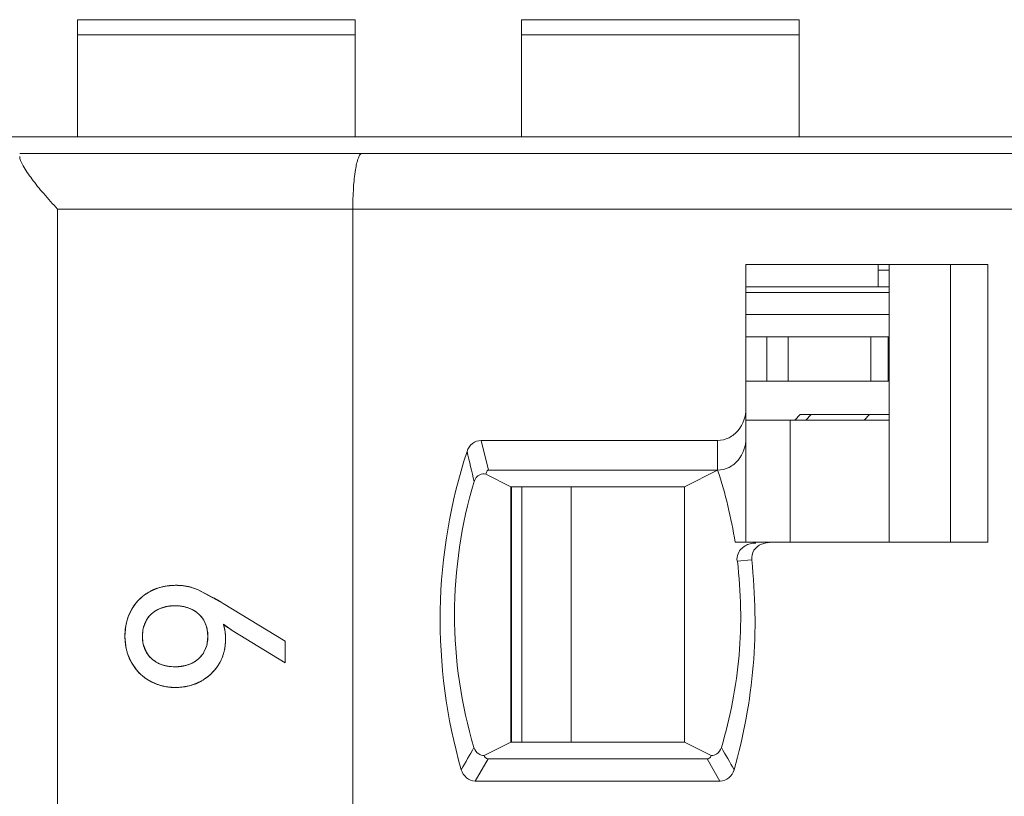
# Model space of a CAD drawing. Header units: inches. Extents: x 830 to 2908, y -1046 to 167.
# Tile 24 of 58: x 2632.11 to 2640.98, y -801.35 to -794.36. Entities that reach past the tile are written whole.
import ezdxf

# ---------------------------------------------------------------- set-up
doc = ezdxf.new("R2010")
doc.units = ezdxf.units.IN
doc.header["$LTSCALE"] = 23.1
doc.header["$MEASUREMENT"] = 0
doc.layers.get('0').update_dxf_attribs({"lineweight": 18})
for name, color, linetype, lineweight in [('1_13_1_1', 7, 'Continuous', 18), ('1_2', 7, 'Continuous', 18), ('1_27', 7, 'Continuous', 18), ('1_29', 7, 'Continuous', 18), ('1_43_1', 7, 'Continuous', 18), ('1_6', 7, 'Continuous', 18)]:
    doc.layers.add(name, color=color, linetype=linetype, lineweight=lineweight)

msp = doc.modelspace()

# ---------------------------------------------------------------- linework, layer by layer
at = {"color": 7, "linetype": 'Continuous', "lineweight": 0}
msp.add_line((2605.8303, -795.4132), (2704.8303, -795.4132), dxfattribs=at)
at = {"color": 0, "linetype": 'Continuous', "lineweight": 0}
for p, q in [((2633.4301, -799.4574), (2633.518, -799.4507)), ((2633.5686, -799.4529), (2633.6501, -799.4676)), ((2633.2794, -799.5089), (2633.3504, -799.4772)), ((2633.6501, -799.4676), (2633.7111, -799.4885)), ((2633.943, -799.6137), (2633.7111, -799.4885)), ((2633.7111, -799.4885), (2633.8568, -799.563)), ((2634.5018, -799.9532), (2633.943, -799.6137)), ((2633.0857, -799.7409), (2633.1164, -799.6719)), ((2633.4257, -799.6433), (2633.3667, -799.6627)), ((2633.6508, -799.6627), (2633.5932, -799.6438)), ((2633.2515, -799.7648), (2633.2246, -799.8306)), ((2633.7952, -799.8301), (2633.7704, -799.7694)), ((2633.9449, -799.8019), (2634.0244, -799.8562)), ((2633.2203, -799.8506), (2633.2153, -799.9105)), ((2633.8052, -799.9105), (2633.8002, -799.8523)), ((2634.0244, -799.8562), (2634.5018, -800.1492)), ((2633.065, -799.9958), (2633.0582, -799.9105)), ((2633.2153, -799.9105), (2633.2204, -799.9695)), ((2633.2244, -799.9879), (2633.251, -800.0529)), ((2633.8002, -799.9685), (2633.8052, -799.9105)), ((2634.5018, -799.9532), (2634.5018, -800.1492)), ((2633.1174, -800.1463), (2633.085, -800.0745)), ((2633.7695, -800.0526), (2633.7948, -799.9923)), ((2633.1616, -800.2112), (2633.1174, -800.1463)), ((2633.3679, -800.1563), (2633.4249, -800.1753)), ((2633.5913, -800.1757), (2633.6507, -800.1567)), ((2633.2497, -800.2915), (2633.2165, -800.2665)), ((2633.2813, -800.3112), (2633.2497, -800.2915)), ((2633.3525, -800.3436), (2633.2813, -800.3112)), ((2633.4301, -800.3635), (2633.3525, -800.3436)), ((2633.5141, -800.3704), (2633.4301, -800.3635))]:
    msp.add_line(p, q, dxfattribs=at)
for centre, radius, start, end in [((2633.5092, -799.9527), 0.5016, 99.07716, 101.50028), ((2633.5188, -800.007), 0.5564, 84.85949, 90.07914), ((2633.4891, -799.8811), 0.4273, 123.84034, 128.94767), ((2633.4839, -799.8735), 0.4181, 119.2913, 123.84132), ((2633.4996, -799.9118), 0.4595, 105.75525, 108.94556), ((2633.4837, -799.8779), 0.4212, 140.94197, 146.17559), ((2633.4885, -799.8817), 0.4274, 139.14965, 140.95135), ((2633.4918, -799.8846), 0.4318, 130.88045, 139.14227), ((2633.4915, -799.8842), 0.4312, 128.94148, 130.88324), ((2632.2604, -802.375), 3.2336, 60.07169, 60.41508), ((2632.2224, -802.4404), 3.3092, 58.67246, 60.06749), ((2633.4741, -799.8715), 0.4096, 146.176, 150.83954), ((2633.481, -799.9141), 0.2761, 114.45405, 117.27958), ((2633.4966, -799.9693), 0.3336, 100.79308, 102.2711), ((2633.5196, -799.9737), 0.338, 77.43156, 79.24022), ((2633.5348, -799.9219), 0.2839, 62.88423, 65.89125), ((2633.575, -799.9055), 0.5165, 168.77085, 170.43075), ((2633.545, -799.899), 0.4858, 161.00062, 168.83493), ((2633.5527, -799.8943), 0.2509, 29.85282, 31.85982), ((2633.5838, -799.9175), 0.3792, 11.19329, 17.76283), ((2634.7203, -798.7476), 1.3087, 233.6653, 235.02544), ((2633.6071, -799.9101), 0.5489, 171.31264, 180.04153), ((2633.5826, -799.9068), 0.5242, 170.42866, 171.2565), ((2633.5056, -799.9011), 0.2897, 165.90696, 169.95735), ((2633.5219, -799.9025), 0.2828, 10.22926, 14.84055), ((2633.5299, -799.9282), 0.4341, 5.24734, 11.19237), ((2633.4836, -799.9329), 0.4806, 2.91919, 5.30361), ((2634.7925, -798.6443), 1.4347, 235.02587, 236.29958), ((2634.8793, -798.5143), 1.5911, 236.30039, 237.50068), ((2633.4962, -799.9195), 0.2803, 190.26254, 194.12363), ((2633.5252, -799.9189), 0.2794, 344.7592, 349.77508), ((2633.483, -799.9372), 0.4813, 352.99341, 356.58587), ((2633.4462, -799.935), 0.5181, 356.58476, 359.92929), ((2633.448, -799.9347), 0.5163, 359.88896, 2.91058), ((2633.5462, -799.9169), 0.4877, 189.31671, 191.01173), ((2633.5556, -799.927), 0.2481, 327.51085, 329.58194), ((2633.5553, -799.9493), 0.4078, 339.29792, 342.96394), ((2633.5269, -799.9432), 0.4369, 349.11928, 350.29165), ((2633.5115, -799.9406), 0.4525, 350.30086, 352.98248), ((2633.4838, -799.9014), 0.28, 242.61664, 245.54162), ((2633.5354, -799.895), 0.286, 293.7805, 296.39189), ((2633.5525, -799.9476), 0.4112, 324.57408, 328.77362), ((2633.5549, -799.9492), 0.4083, 328.79216, 339.30229), ((2633.4827, -799.9472), 0.4157, 219.43223, 230.18743), ((2633.4971, -799.8551), 0.3282, 257.28334, 259.09421), ((2633.5191, -799.839), 0.3444, 280.63878, 282.09834), ((2633.5349, -799.9335), 0.4337, 309.09954, 317.85726), ((2633.5386, -799.937), 0.4286, 317.86961, 318.90271), ((2633.5432, -799.941), 0.4226, 318.89088, 324.56935), ((2633.5315, -799.9248), 0.443, 288.71097, 298.24959), ((2633.539, -799.9399), 0.4262, 298.33229, 302.40736), ((2633.5355, -799.9345), 0.4326, 302.40849, 308.0033), ((2633.5341, -799.9327), 0.4349, 307.99848, 309.10602), ((2633.5142, -799.8617), 0.5086, 269.99244, 278.85362), ((2633.5154, -799.8709), 0.4993, 278.87231, 279.96936), ((2633.5188, -799.8877), 0.4823, 279.92158, 288.72807)]:
    msp.add_arc(centre, radius, start, end, dxfattribs=at)
for points, knots in [([(2633.518, -799.4507), (2633.5069, -799.4507), (2633.4849, -799.4513), (2633.4528, -799.454), (2633.4268, -799.4578), (2633.4064, -799.4617), (2633.3914, -799.4651), (2633.3766, -799.469), (2633.362, -799.4733), (2633.3477, -799.4781), (2633.3359, -799.4824), (2633.3266, -799.4862), (2633.3197, -799.4891), (2633.3128, -799.4921), (2633.3072, -799.4947), (2633.3027, -799.4968), (2633.2993, -799.4985), (2633.2959, -799.5001), (2633.2926, -799.5018), (2633.2898, -799.5032), (2633.2876, -799.5044), (2633.286, -799.5053), (2633.2846, -799.506), (2633.2835, -799.5066), (2633.2827, -799.5071), (2633.2819, -799.5075), (2633.2812, -799.5079), (2633.2806, -799.5082), (2633.2803, -799.5084), (2633.28, -799.5085), (2633.2798, -799.5086), (2633.2796, -799.5087), (2633.2795, -799.5088), (2633.2795, -799.5088), (2633.2794, -799.5089), (2633.2794, -799.5089)], [0, 0, 0, 0, 0.125, 0.25, 0.375, 0.4375, 0.5, 0.5625, 0.625001, 0.687501, 0.750001, 0.781251, 0.812501, 0.843751, 0.875001, 0.890626, 0.906251, 0.921876, 0.937501, 0.953126, 0.960938, 0.968751, 0.976563, 0.98047, 0.984376, 0.988282, 0.992188, 0.994141, 0.996095, 0.997071, 0.998048, 0.999024, 0.999513, 0.999757, 1, 1, 1, 1]), ([(2633.7111, -799.4885), (2633.7037, -799.4853), (2633.6888, -799.4794), (2633.666, -799.4717), (2633.6465, -799.4663), (2633.6307, -799.4626), (2633.6187, -799.4601), (2633.6066, -799.4578), (2633.5943, -799.4559), (2633.5819, -799.4543), (2633.5715, -799.4532), (2633.5631, -799.4525), (2633.5567, -799.452), (2633.5504, -799.4516), (2633.545, -799.4513), (2633.5407, -799.4511), (2633.5375, -799.451), (2633.5343, -799.4509), (2633.531, -799.4508), (2633.5283, -799.4507), (2633.5262, -799.4507), (2633.5245, -799.4507), (2633.5232, -799.4507), (2633.5221, -799.4507), (2633.5213, -799.4507), (2633.5205, -799.4507), (2633.5198, -799.4507), (2633.5192, -799.4507), (2633.5189, -799.4507), (2633.5186, -799.4507), (2633.5184, -799.4507), (2633.5182, -799.4507), (2633.5181, -799.4507), (2633.5181, -799.4507), (2633.518, -799.4507), (2633.518, -799.4507), (2633.518, -799.4507)], [0, 0, 0, 0, 0.125, 0.25, 0.375, 0.4375, 0.5, 0.5625, 0.625001, 0.687501, 0.750001, 0.781251, 0.812501, 0.843751, 0.875001, 0.890626, 0.906251, 0.921876, 0.937501, 0.953126, 0.960938, 0.968751, 0.976563, 0.98047, 0.984376, 0.988282, 0.992188, 0.994141, 0.996095, 0.997071, 0.998048, 0.999024, 0.999513, 0.999757, 0.999997, 1, 1, 1, 1]), ([(2633.2794, -799.5089), (2633.2707, -799.5137), (2633.2537, -799.5239), (2633.2297, -799.5406), (2633.2109, -799.5558), (2633.1965, -799.5686), (2633.1862, -799.5786), (2633.1762, -799.589), (2633.1665, -799.5997), (2633.1573, -799.6108), (2633.1498, -799.6204), (2633.1441, -799.6282), (2633.1398, -799.6342), (2633.1357, -799.6402), (2633.1323, -799.6453), (2633.1297, -799.6495), (2633.1277, -799.6526), (2633.1258, -799.6558), (2633.1239, -799.6589), (2633.1223, -799.6616), (2633.121, -799.6637), (2633.1201, -799.6653), (2633.1193, -799.6667), (2633.1187, -799.6678), (2633.1182, -799.6686), (2633.1178, -799.6694), (2633.1174, -799.6701), (2633.1171, -799.6706), (2633.1169, -799.671), (2633.1167, -799.6712), (2633.1166, -799.6714), (2633.1165, -799.6716), (2633.1165, -799.6717), (2633.1164, -799.6718), (2633.1164, -799.6719), (2633.1164, -799.6719)], [0, 0, 0, 0, 0.125, 0.25, 0.375, 0.4375, 0.5, 0.5625, 0.625001, 0.687501, 0.750001, 0.781251, 0.812501, 0.843751, 0.875001, 0.890626, 0.906251, 0.921876, 0.937501, 0.953126, 0.960938, 0.968751, 0.976563, 0.98047, 0.984376, 0.988282, 0.992188, 0.994141, 0.996095, 0.997071, 0.998048, 0.999024, 0.999513, 0.999757, 1, 1, 1, 1]), ([(2633.2153, -799.9105), (2633.2153, -799.8999), (2633.2161, -799.8795), (2633.2199, -799.8503), (2633.2252, -799.8274), (2633.2306, -799.8099), (2633.2354, -799.7971), (2633.2407, -799.7848), (2633.2467, -799.7728), (2633.2533, -799.7613), (2633.2593, -799.752), (2633.2645, -799.7448), (2633.2685, -799.7395), (2633.2727, -799.7342), (2633.2763, -799.73), (2633.2792, -799.7266), (2633.2815, -799.7241), (2633.2838, -799.7216), (2633.2861, -799.7192), (2633.2881, -799.7172), (2633.2897, -799.7156), (2633.2909, -799.7144), (2633.292, -799.7134), (2633.2928, -799.7126), (2633.2934, -799.712), (2633.294, -799.7114), (2633.2945, -799.7109), (2633.295, -799.7105), (2633.2952, -799.7103), (2633.2954, -799.7101), (2633.2956, -799.7099), (2633.2957, -799.7098), (2633.2958, -799.7097), (2633.2959, -799.7097), (2633.2959, -799.7097), (2633.2959, -799.7097)], [0, 0, 0, 0, 0.125, 0.25, 0.375, 0.4375, 0.5, 0.5625, 0.625, 0.6875, 0.75, 0.78125, 0.812501, 0.843751, 0.875001, 0.890626, 0.906251, 0.921876, 0.937501, 0.953126, 0.960938, 0.968751, 0.976563, 0.980469, 0.984376, 0.988282, 0.992188, 0.994141, 0.996094, 0.997071, 0.998047, 0.999024, 0.999512, 0.999756, 1, 1, 1, 1]), ([(2633.3544, -799.6687), (2633.3332, -799.6796), (2633.2938, -799.7069), (2633.2636, -799.7445), (2633.2515, -799.7648)], [0, 0, 0, 0, 0.502763, 1, 1, 1, 1]), ([(2633.2959, -799.7097), (2633.3026, -799.7034), (2633.3165, -799.6918), (2633.3391, -799.6766), (2633.3592, -799.6659), (2633.3761, -799.6585), (2633.3892, -799.6535), (2633.4027, -799.6492), (2633.4165, -799.6454), (2633.4308, -799.6422), (2633.4431, -799.64), (2633.453, -799.6385), (2633.4606, -799.6376), (2633.4683, -799.6368), (2633.4748, -799.6362), (2633.4801, -799.6358), (2633.484, -799.6356), (2633.488, -799.6354), (2633.492, -799.6352), (2633.4954, -799.6351), (2633.4981, -799.6351), (2633.5001, -799.635), (2633.5018, -799.635), (2633.5032, -799.635), (2633.5042, -799.635), (2633.5052, -799.635), (2633.5061, -799.635), (2633.5068, -799.635), (2633.5072, -799.635), (2633.5075, -799.635), (2633.5078, -799.635), (2633.508, -799.635), (2633.5082, -799.635), (2633.5082, -799.635), (2633.5083, -799.635), (2633.5083, -799.635)], [0, 0, 0, 0, 0.125, 0.25, 0.375, 0.4375, 0.5, 0.5625, 0.625, 0.6875, 0.75, 0.78125, 0.8125, 0.843751, 0.875001, 0.890626, 0.906251, 0.921876, 0.937501, 0.953126, 0.960938, 0.968751, 0.976563, 0.980469, 0.984376, 0.988282, 0.992188, 0.994141, 0.996094, 0.997071, 0.998047, 0.999024, 0.999512, 0.999756, 1, 1, 1, 1]), ([(2633.5827, -799.6416), (2633.5789, -799.6409), (2633.5543, -799.6366), (2633.5084, -799.6335), (2633.4624, -799.6366), (2633.4379, -799.6409), (2633.4341, -799.6416)], [0, 0, 0, 0, 0.078261, 0.50082, 0.922231, 1, 1, 1, 1]), ([(2633.5083, -799.635), (2633.5193, -799.635), (2633.5408, -799.6357), (2633.5715, -799.6392), (2633.5957, -799.6441), (2633.6144, -799.6492), (2633.628, -799.6535), (2633.6412, -799.6585), (2633.654, -799.664), (2633.6664, -799.6702), (2633.6765, -799.6758), (2633.6843, -799.6805), (2633.6901, -799.6842), (2633.6958, -799.6881), (2633.7004, -799.6915), (2633.7041, -799.6942), (2633.7068, -799.6963), (2633.7095, -799.6984), (2633.7122, -799.7006), (2633.7144, -799.7024), (2633.7162, -799.7039), (2633.7175, -799.7051), (2633.7186, -799.706), (2633.7195, -799.7068), (2633.7201, -799.7073), (2633.7208, -799.7079), (2633.7213, -799.7084), (2633.7217, -799.7088), (2633.722, -799.709), (2633.7222, -799.7092), (2633.7224, -799.7094), (2633.7225, -799.7095), (2633.7226, -799.7096), (2633.7227, -799.7096), (2633.7227, -799.7097), (2633.7227, -799.7097)], [0, 0, 0, 0, 0.125, 0.25, 0.375, 0.4375, 0.5, 0.5625, 0.625, 0.6875, 0.75, 0.78125, 0.8125, 0.843751, 0.875001, 0.890626, 0.906251, 0.921876, 0.937501, 0.953126, 0.960938, 0.968751, 0.976563, 0.980469, 0.984376, 0.988282, 0.992188, 0.994141, 0.996094, 0.997071, 0.998047, 0.999024, 0.999512, 0.999756, 1, 1, 1, 1]), ([(2633.7659, -799.7618), (2633.7539, -799.7426), (2633.724, -799.7064), (2633.6854, -799.68), (2633.6642, -799.6692)], [0, 0, 0, 0, 0.487361, 1, 1, 1, 1]), ([(2633.9643, -799.9357), (2633.9643, -799.9295), (2633.9641, -799.9174), (2633.9632, -799.8996), (2633.9619, -799.8851), (2633.9606, -799.8738), (2633.9595, -799.8654), (2633.9582, -799.8571), (2633.9567, -799.8488), (2633.9551, -799.8408), (2633.9537, -799.8341), (2633.9525, -799.8288), (2633.9515, -799.8249), (2633.9505, -799.821), (2633.9496, -799.8177), (2633.9489, -799.8152), (2633.9484, -799.8133), (2633.9478, -799.8113), (2633.9472, -799.8094), (2633.9468, -799.8078), (2633.9464, -799.8066), (2633.9461, -799.8056), (2633.9458, -799.8048), (2633.9456, -799.8042), (2633.9455, -799.8037), (2633.9454, -799.8033), (2633.9452, -799.8029), (2633.9451, -799.8026), (2633.9451, -799.8024), (2633.945, -799.8022), (2633.945, -799.8021), (2633.9449, -799.802), (2633.9449, -799.8019), (2633.9449, -799.8019), (2633.9449, -799.8019), (2633.9449, -799.8019), (2633.9449, -799.8019)], [0, 0, 0, 0, 0.125, 0.25, 0.375, 0.4375, 0.5, 0.5625, 0.625, 0.6875, 0.75, 0.78125, 0.8125, 0.84375, 0.875, 0.890625, 0.90625, 0.921875, 0.9375, 0.953125, 0.960938, 0.96875, 0.976563, 0.980469, 0.984375, 0.988282, 0.992188, 0.994141, 0.996094, 0.997071, 0.998047, 0.999024, 0.999512, 0.999756, 0.999997, 1, 1, 1, 1]), ([(2633.0582, -799.9105), (2633.0582, -799.9213), (2633.0588, -799.9427), (2633.0616, -799.9741), (2633.0654, -799.9996), (2633.0694, -800.0196), (2633.0729, -800.0345), (2633.0768, -800.0491), (2633.0812, -800.0636), (2633.0861, -800.0778), (2633.0905, -800.0895), (2633.0943, -800.0988), (2633.0973, -800.1058), (2633.1003, -800.1126), (2633.103, -800.1183), (2633.1051, -800.1228), (2633.1068, -800.1262), (2633.1085, -800.1296), (2633.1102, -800.1329), (2633.1117, -800.1357), (2633.1129, -800.138), (2633.1138, -800.1396), (2633.1145, -800.141), (2633.1151, -800.1421), (2633.1156, -800.1429), (2633.116, -800.1438), (2633.1164, -800.1445), (2633.1167, -800.145), (2633.1169, -800.1454), (2633.1171, -800.1456), (2633.1172, -800.1458), (2633.1173, -800.146), (2633.1173, -800.1461), (2633.1174, -800.1462), (2633.1174, -800.1463), (2633.1174, -800.1463), (2633.1174, -800.1463)], [0, 0, 0, 0, 0.125, 0.25, 0.375, 0.4375, 0.5, 0.5625, 0.625001, 0.687501, 0.750001, 0.781251, 0.812501, 0.843751, 0.875001, 0.890626, 0.906251, 0.921876, 0.937501, 0.953126, 0.960938, 0.968751, 0.976563, 0.98047, 0.984376, 0.988282, 0.992188, 0.994141, 0.996095, 0.997071, 0.998048, 0.999024, 0.999513, 0.999757, 0.999997, 1, 1, 1, 1]), ([(2633.2968, -800.1094), (2633.29, -800.1031), (2633.2773, -800.0902), (2633.2607, -800.0692), (2633.2491, -800.0504), (2633.241, -800.0346), (2633.2356, -800.0223), (2633.2308, -800.0097), (2633.2267, -799.9967), (2633.2232, -799.9833), (2633.2208, -799.9718), (2633.2192, -799.9624), (2633.2181, -799.9553), (2633.2173, -799.9481), (2633.2167, -799.942), (2633.2163, -799.937), (2633.216, -799.9333), (2633.2158, -799.9296), (2633.2156, -799.9258), (2633.2155, -799.9226), (2633.2154, -799.9201), (2633.2154, -799.9182), (2633.2153, -799.9166), (2633.2153, -799.9153), (2633.2153, -799.9143), (2633.2153, -799.9134), (2633.2153, -799.9126), (2633.2153, -799.9119), (2633.2153, -799.9115), (2633.2153, -799.9112), (2633.2153, -799.9109), (2633.2153, -799.9107), (2633.2153, -799.9106), (2633.2153, -799.9105), (2633.2153, -799.9105), (2633.2153, -799.9105)], [0, 0, 0, 0, 0.125, 0.25, 0.375, 0.4375, 0.5, 0.5625, 0.625, 0.6875, 0.75, 0.78125, 0.8125, 0.843751, 0.875001, 0.890626, 0.906251, 0.921876, 0.937501, 0.953126, 0.960938, 0.968751, 0.976563, 0.980469, 0.984376, 0.988282, 0.992188, 0.994141, 0.996094, 0.997071, 0.998047, 0.999024, 0.999512, 0.999756, 1, 1, 1, 1]), ([(2633.8052, -799.9105), (2633.8052, -799.921), (2633.8043, -799.9414), (2633.8005, -799.9705), (2633.7951, -799.9934), (2633.7895, -800.0109), (2633.7847, -800.0236), (2633.7792, -800.0358), (2633.7731, -800.0477), (2633.7663, -800.0592), (2633.7601, -800.0684), (2633.7549, -800.0756), (2633.7508, -800.0809), (2633.7465, -800.086), (2633.7428, -800.0903), (2633.7398, -800.0936), (2633.7375, -800.0961), (2633.7351, -800.0985), (2633.7327, -800.1009), (2633.7307, -800.1029), (2633.729, -800.1045), (2633.7278, -800.1057), (2633.7267, -800.1067), (2633.7259, -800.1075), (2633.7253, -800.108), (2633.7246, -800.1086), (2633.7241, -800.1091), (2633.7237, -800.1095), (2633.7234, -800.1097), (2633.7232, -800.1099), (2633.723, -800.1101), (2633.7229, -800.1102), (2633.7228, -800.1103), (2633.7227, -800.1103), (2633.7227, -800.1104), (2633.7227, -800.1104)], [0, 0, 0, 0, 0.125, 0.25, 0.375, 0.4375, 0.5, 0.5625, 0.625, 0.6875, 0.75, 0.78125, 0.812501, 0.843751, 0.875001, 0.890626, 0.906251, 0.921876, 0.937501, 0.953126, 0.960938, 0.968751, 0.976563, 0.980469, 0.984376, 0.988282, 0.992188, 0.994141, 0.996094, 0.997071, 0.998047, 0.999024, 0.999512, 0.999756, 1, 1, 1, 1]), ([(2633.9041, -800.1608), (2633.9091, -800.1525), (2633.9185, -800.1357), (2633.9307, -800.1097), (2633.9394, -800.0873), (2633.9453, -800.069), (2633.9493, -800.055), (2633.9528, -800.0409), (2633.9559, -800.0265), (2633.9585, -800.0119), (2633.9603, -799.9995), (2633.9614, -799.9896), (2633.9622, -799.982), (2633.9628, -799.9744), (2633.9633, -799.9681), (2633.9636, -799.9629), (2633.9638, -799.9591), (2633.9639, -799.9552), (2633.9641, -799.9513), (2633.9642, -799.9481), (2633.9642, -799.9455), (2633.9642, -799.9435), (2633.9643, -799.9419), (2633.9643, -799.9406), (2633.9643, -799.9396), (2633.9643, -799.9386), (2633.9643, -799.9378), (2633.9643, -799.9371), (2633.9643, -799.9367), (2633.9643, -799.9364), (2633.9643, -799.9361), (2633.9643, -799.9359), (2633.9643, -799.9358), (2633.9643, -799.9357), (2633.9643, -799.9357), (2633.9643, -799.9357)], [0, 0, 0, 0, 0.125, 0.25, 0.375, 0.4375, 0.5, 0.562501, 0.625001, 0.687501, 0.750001, 0.781251, 0.812501, 0.843751, 0.875001, 0.890626, 0.906251, 0.921876, 0.937501, 0.953126, 0.960938, 0.968751, 0.976563, 0.98047, 0.984376, 0.988282, 0.992188, 0.994142, 0.996095, 0.997071, 0.998048, 0.999024, 0.999513, 0.999757, 1, 1, 1, 1]), ([(2633.251, -800.0529), (2633.2634, -800.0737), (2633.2941, -800.1115), (2633.334, -800.1391), (2633.355, -800.15)], [0, 0, 0, 0, 0.505662, 1, 1, 1, 1]), ([(2633.6625, -800.1512), (2633.6843, -800.1404), (2633.7231, -800.1145), (2633.7531, -800.0787), (2633.7648, -800.0602)], [0, 0, 0, 0, 0.526578, 1, 1, 1, 1]), ([(2633.1174, -800.1463), (2633.1223, -800.1551), (2633.1327, -800.1722), (2633.1496, -800.1965), (2633.1649, -800.2154), (2633.1778, -800.2299), (2633.1879, -800.2404), (2633.1983, -800.2505), (2633.2091, -800.2603), (2633.2202, -800.2697), (2633.2298, -800.2772), (2633.2376, -800.283), (2633.2436, -800.2873), (2633.2497, -800.2915), (2633.2548, -800.295), (2633.2589, -800.2976), (2633.2621, -800.2996), (2633.2652, -800.3016), (2633.2684, -800.3036), (2633.271, -800.3052), (2633.2732, -800.3065), (2633.2748, -800.3074), (2633.2761, -800.3082), (2633.2772, -800.3088), (2633.278, -800.3093), (2633.2789, -800.3098), (2633.2795, -800.3101), (2633.2801, -800.3105), (2633.2804, -800.3107), (2633.2807, -800.3108), (2633.2809, -800.3109), (2633.2811, -800.311), (2633.2812, -800.3111), (2633.2812, -800.3111), (2633.2813, -800.3112), (2633.2813, -800.3112)], [0, 0, 0, 0, 0.125, 0.25, 0.375, 0.4375, 0.5, 0.5625, 0.625001, 0.687501, 0.750001, 0.781251, 0.812501, 0.843751, 0.875001, 0.890626, 0.906251, 0.921876, 0.937501, 0.953126, 0.960938, 0.968751, 0.976563, 0.98047, 0.984376, 0.988282, 0.992188, 0.994141, 0.996095, 0.997071, 0.998048, 0.999024, 0.999513, 0.999757, 1, 1, 1, 1]), ([(2633.5083, -800.1841), (2633.4975, -800.1841), (2633.4763, -800.1833), (2633.4461, -800.1798), (2633.4222, -800.1749), (2633.4038, -800.1699), (2633.3904, -800.1655), (2633.3774, -800.1605), (2633.3647, -800.155), (2633.3525, -800.1488), (2633.3425, -800.1433), (2633.3348, -800.1385), (2633.3291, -800.1348), (2633.3235, -800.1309), (2633.3189, -800.1276), (2633.3152, -800.1248), (2633.3125, -800.1227), (2633.3098, -800.1206), (2633.3072, -800.1184), (2633.305, -800.1166), (2633.3032, -800.1151), (2633.3019, -800.114), (2633.3009, -800.113), (2633.3, -800.1122), (2633.2994, -800.1117), (2633.2987, -800.1111), (2633.2982, -800.1106), (2633.2978, -800.1102), (2633.2975, -800.11), (2633.2973, -800.1098), (2633.2971, -800.1096), (2633.297, -800.1095), (2633.2969, -800.1094), (2633.2968, -800.1094), (2633.2968, -800.1094), (2633.2968, -800.1094)], [0, 0, 0, 0, 0.125, 0.25, 0.375, 0.4375, 0.5, 0.5625, 0.625, 0.6875, 0.75, 0.78125, 0.8125, 0.843751, 0.875001, 0.890626, 0.906251, 0.921876, 0.937501, 0.953126, 0.960938, 0.968751, 0.976563, 0.980469, 0.984376, 0.988282, 0.992188, 0.994141, 0.996094, 0.997071, 0.998047, 0.999024, 0.999512, 0.999756, 1, 1, 1, 1]), ([(2633.7227, -800.1104), (2633.7158, -800.1165), (2633.7016, -800.128), (2633.6787, -800.143), (2633.6583, -800.1535), (2633.6412, -800.1608), (2633.628, -800.1657), (2633.6144, -800.17), (2633.6004, -800.1738), (2633.586, -800.1769), (2633.5737, -800.1791), (2633.5637, -800.1805), (2633.5561, -800.1815), (2633.5484, -800.1823), (2633.5418, -800.1828), (2633.5366, -800.1832), (2633.5326, -800.1834), (2633.5286, -800.1836), (2633.5246, -800.1838), (2633.5212, -800.1839), (2633.5185, -800.1839), (2633.5165, -800.184), (2633.5148, -800.184), (2633.5134, -800.184), (2633.5124, -800.184), (2633.5114, -800.184), (2633.5105, -800.1841), (2633.5098, -800.1841), (2633.5094, -800.1841), (2633.5091, -800.1841), (2633.5088, -800.1841), (2633.5086, -800.1841), (2633.5084, -800.1841), (2633.5084, -800.1841), (2633.5083, -800.1841), (2633.5083, -800.1841)], [0, 0, 0, 0, 0.125, 0.25, 0.375, 0.4375, 0.5, 0.5625, 0.625, 0.6875, 0.75, 0.78125, 0.8125, 0.843751, 0.875001, 0.890626, 0.906251, 0.921876, 0.937501, 0.953126, 0.960938, 0.968751, 0.976563, 0.980469, 0.984376, 0.988282, 0.992188, 0.994141, 0.996094, 0.997071, 0.998047, 0.999024, 0.999512, 0.999756, 1, 1, 1, 1]), ([(2633.7412, -800.3151), (2633.7498, -800.3104), (2633.7664, -800.3008), (2633.7901, -800.2849), (2633.8088, -800.2705), (2633.823, -800.2583), (2633.8334, -800.2489), (2633.8434, -800.2391), (2633.8531, -800.2289), (2633.8624, -800.2184), (2633.8699, -800.2094), (2633.8758, -800.202), (2633.8801, -800.1964), (2633.8843, -800.1906), (2633.8877, -800.1858), (2633.8904, -800.1819), (2633.8925, -800.1789), (2633.8944, -800.176), (2633.8964, -800.173), (2633.898, -800.1704), (2633.8993, -800.1684), (2633.9003, -800.1669), (2633.9011, -800.1656), (2633.9017, -800.1646), (2633.9022, -800.1638), (2633.9027, -800.1631), (2633.9031, -800.1624), (2633.9034, -800.1619), (2633.9036, -800.1616), (2633.9037, -800.1613), (2633.9039, -800.1611), (2633.904, -800.161), (2633.904, -800.1609), (2633.9041, -800.1608), (2633.9041, -800.1608), (2633.9041, -800.1608)], [0, 0, 0, 0, 0.125, 0.25, 0.375, 0.4375, 0.5, 0.5625, 0.625001, 0.687501, 0.750001, 0.781251, 0.812501, 0.843751, 0.875001, 0.890626, 0.906251, 0.921876, 0.937501, 0.953126, 0.960938, 0.968751, 0.976563, 0.98047, 0.984376, 0.988282, 0.992188, 0.994141, 0.996095, 0.997071, 0.998048, 0.999024, 0.999513, 0.999757, 1, 1, 1, 1]), ([(2633.435, -800.1774), (2633.4388, -800.1781), (2633.463, -800.1824), (2633.5086, -800.1855), (2633.5543, -800.1824), (2633.5789, -800.1782), (2633.5827, -800.1775)], [0, 0, 0, 0, 0.077669, 0.49624, 0.921324, 1, 1, 1, 1]), ([(2633.2813, -800.3112), (2633.29, -800.3161), (2633.3078, -800.3253), (2633.335, -800.3373), (2633.3584, -800.3458), (2633.3774, -800.3517), (2633.3919, -800.3556), (2633.4065, -800.3591), (2633.4214, -800.3621), (2633.4364, -800.3646), (2633.449, -800.3664), (2633.4592, -800.3675), (2633.4669, -800.3683), (2633.4747, -800.3689), (2633.4812, -800.3694), (2633.4864, -800.3697), (2633.4903, -800.3698), (2633.4942, -800.37), (2633.4982, -800.3701), (2633.5015, -800.3702), (2633.5041, -800.3703), (2633.5061, -800.3703), (2633.5078, -800.3703), (2633.5091, -800.3703), (2633.5101, -800.3703), (2633.5111, -800.3703), (2633.5119, -800.3704), (2633.5126, -800.3704), (2633.513, -800.3704), (2633.5134, -800.3704), (2633.5136, -800.3704), (2633.5138, -800.3704), (2633.514, -800.3704), (2633.514, -800.3704), (2633.5141, -800.3704), (2633.5141, -800.3704)], [0, 0, 0, 0, 0.125, 0.25, 0.375, 0.4375, 0.5, 0.5625, 0.625001, 0.687501, 0.750001, 0.781251, 0.812501, 0.843751, 0.875001, 0.890626, 0.906251, 0.921876, 0.937501, 0.953126, 0.960938, 0.968751, 0.976563, 0.98047, 0.984376, 0.988282, 0.992188, 0.994141, 0.996095, 0.997071, 0.998048, 0.999024, 0.999513, 0.999757, 1, 1, 1, 1]), ([(2633.5141, -800.3704), (2633.5245, -800.3704), (2633.5449, -800.3698), (2633.575, -800.3672), (2633.5995, -800.3636), (2633.6187, -800.3598), (2633.633, -800.3566), (2633.6471, -800.3529), (2633.6611, -800.3488), (2633.6748, -800.3443), (2633.6862, -800.3401), (2633.6952, -800.3366), (2633.7019, -800.3338), (2633.7085, -800.331), (2633.714, -800.3285), (2633.7184, -800.3265), (2633.7217, -800.3249), (2633.725, -800.3234), (2633.7283, -800.3217), (2633.731, -800.3204), (2633.7331, -800.3193), (2633.7347, -800.3185), (2633.7361, -800.3178), (2633.7372, -800.3172), (2633.738, -800.3168), (2633.7388, -800.3163), (2633.7395, -800.316), (2633.74, -800.3157), (2633.7403, -800.3155), (2633.7406, -800.3154), (2633.7408, -800.3153), (2633.741, -800.3152), (2633.7411, -800.3151), (2633.7411, -800.3151), (2633.7412, -800.3151), (2633.7412, -800.3151), (2633.7412, -800.3151)], [0, 0, 0, 0, 0.125, 0.25, 0.375, 0.4375, 0.5, 0.5625, 0.625001, 0.687501, 0.750001, 0.781251, 0.812501, 0.843751, 0.875001, 0.890626, 0.906251, 0.921876, 0.937501, 0.953126, 0.960938, 0.968751, 0.976563, 0.98047, 0.984376, 0.988282, 0.992188, 0.994141, 0.996095, 0.997071, 0.998048, 0.999024, 0.999513, 0.999757, 0.999997, 1, 1, 1, 1])]:
    msp.add_open_spline(points, degree=3, knots=knots, dxfattribs=at)
for points in [[(2633.1164, -799.6719), (2633.0776, -799.7417), (2633.0582, -799.8213), (2633.0582, -799.9105)], [(2633.7227, -799.7097), (2633.7777, -799.7595), (2633.8052, -799.8264), (2633.8052, -799.9105)]]:
    msp.add_open_spline(points, degree=3, dxfattribs=at)
at = {"layer": '1_13_1_1', "color": 7, "linetype": 'Continuous', "lineweight": 0}
for p, q in [((2636.6303, -794.3585), (2639.1303, -794.3585)), ((2636.6303, -794.3586), (2636.6303, -795.4132)), ((2639.1303, -795.4132), (2639.1303, -794.3585)), ((2639.1303, -794.4948), (2636.6303, -794.4948))]:
    msp.add_line(p, q, dxfattribs=at)
at = {"layer": '1_2', "color": 7, "linetype": 'Continuous', "lineweight": 0}
for p, q in [((2638.6508, -797.2132), (2639.94, -797.2132)), ((2638.8387, -797.6132), (2638.8387, -797.2132)), ((2639.0313, -797.2132), (2639.0313, -797.6132)), ((2639.7759, -797.6132), (2639.7759, -797.2132)), ((2639.9328, -797.2132), (2639.9328, -797.6132)), ((2638.6508, -797.6132), (2639.94, -797.6132)), ((2636.5403, -798.5632), (2636.5403, -800.8632))]:
    msp.add_line(p, q, dxfattribs=at)
at = {"layer": '1_27', "color": 7, "linetype": 'Continuous', "lineweight": 0}
for p, q in [((2639.8401, -796.7632), (2639.8401, -796.5632)), ((2639.94, -796.6132), (2639.8401, -796.6132)), ((2639.94, -796.7632), (2638.6508, -796.7632))]:
    msp.add_line(p, q, dxfattribs=at)
at = {"layer": '1_29', "color": 7, "linetype": 'Continuous', "lineweight": 0}
for p, q in [((2639.94, -797.9632), (2638.6508, -797.9632)), ((2639.0497, -799.0632), (2639.0497, -797.9632)), ((2636.6311, -800.8632), (2636.6311, -798.5632)), ((2637.077, -798.5632), (2637.077, -800.8632))]:
    msp.add_line(p, q, dxfattribs=at)
at = {"layer": '1_43_1', "color": 7, "linetype": 'Continuous', "lineweight": 0}
for p, q in [((2632.6303, -794.3585), (2635.1303, -794.3585)), ((2632.6303, -794.3586), (2632.6303, -795.4132)), ((2635.1303, -795.4132), (2635.1303, -794.3585)), ((2635.1303, -794.4948), (2632.6303, -794.4948))]:
    msp.add_line(p, q, dxfattribs=at)
at = {"layer": '1_6', "color": 7, "linetype": 'Continuous', "lineweight": 0}
for p, q in [((2632.1105, -795.5632), (2701.7285, -795.5632)), ((2632.4522, -796.0632), (2632.4522, -807.5632)), ((2700.1378, -796.0632), (2632.4522, -796.0632)), ((2635.1103, -796.0632), (2635.1103, -807.5632)), ((2638.6508, -799.0632), (2638.6508, -796.5632)), ((2638.6508, -796.5632), (2640.8297, -796.5632)), ((2639.94, -796.5632), (2639.94, -799.0632)), ((2640.4928, -796.5632), (2640.4928, -799.0632)), ((2640.8297, -796.5632), (2640.8297, -799.0632)), ((2638.6508, -796.8132), (2639.94, -796.8132)), ((2639.94, -797.0132), (2638.6508, -797.0132)), ((2639.0903, -797.9632), (2639.1403, -797.9132)), ((2639.94, -797.9132), (2639.1403, -797.9132)), ((2639.2381, -797.9132), (2639.1891, -797.9632)), ((2639.715, -797.9632), (2639.764, -797.9132)), ((2636.3319, -798.4132), (2636.2669, -798.1465)), ((2636.2669, -798.1465), (2638.3956, -798.1465)), ((2638.3956, -798.4132), (2638.3956, -798.1465)), ((2636.533, -798.5632), (2636.3084, -798.4499)), ((2636.3319, -798.4132), (2638.3956, -798.4132)), ((2638.3956, -798.4132), (2638.0984, -798.5632)), ((2636.5329, -800.8632), (2636.5329, -798.5632)), ((2636.533, -798.5632), (2638.0983, -798.5632)), ((2638.0983, -800.8632), (2638.0983, -798.5632)), ((2638.5533, -799.0632), (2638.8493, -799.0632)), ((2638.7909, -799.0799), (2638.8436, -799.0651)), ((2638.8438, -799.0667), (2638.8616, -799.0648)), ((2640.8297, -799.0632), (2638.8541, -799.0632)), ((2638.6999, -799.2212), (2638.5714, -799.2331)), ((2636.2927, -800.9836), (2636.533, -800.8632)), ((2638.0983, -800.8632), (2636.5329, -800.8632)), ((2638.0984, -800.8632), (2638.3385, -800.9836)), ((2636.2128, -801.2132), (2636.3305, -801.0132)), ((2638.3008, -801.0132), (2636.3305, -801.0132)), ((2638.3008, -801.0132), (2638.4171, -801.2132)), ((2638.4171, -801.2132), (2636.2128, -801.2132))]:
    msp.add_line(p, q, dxfattribs=at)
for centre, radius, start, end in [((2733.7425, -775.186), 100.2907, 193.293208, 193.451758), ((2634.4777, -799.7085), 4.1264, 8.99665, 18.29426), ((2638.7403, -799.2656), 0.1957, 89.93163, 101.28513), ((2647.1712, -807.3182), 12.7036, 149.71303, 150.74831), ((2629.5468, -806.0943), 10.2843, 28.98031, 30.26251)]:
    msp.add_arc(centre, radius, start, end, dxfattribs=at)
for points, knots in [([(2632.4522, -796.0632), (2632.4093, -796.0179), (2632.329, -795.9296), (2632.2243, -795.8006), (2632.1542, -795.7003), (2632.1196, -795.6313), (2632.1103, -795.6015), (2632.1103, -795.5889)], [0, 0, 0, 0, 0.317308, 0.606227, 0.845296, 0.935911, 1, 1, 1, 1]), ([(2635.1915, -795.5632), (2635.1853, -795.5632), (2635.1707, -795.5757), (2635.15, -795.6245), (2635.1291, -795.7259), (2635.114, -795.8802), (2635.1103, -795.999), (2635.1103, -796.0632)], [0, 0, 0, 0, 0.035531, 0.097352, 0.311781, 0.627533, 1, 1, 1, 1]), ([(2638.6508, -797.8596), (2638.6509, -797.9292), (2638.6139, -798.0393), (2638.5022, -798.129), (2638.4308, -798.1467), (2638.3956, -798.1465)], [0, 0, 0, 0, 0.496876, 0.748597, 1, 1, 1, 1]), ([(2638.3956, -798.4132), (2638.4308, -798.4133), (2638.5022, -798.3957), (2638.6139, -798.306), (2638.6509, -798.1959), (2638.6508, -798.1263)], [0, 0, 0, 0, 0.251497, 0.503185, 1, 1, 1, 1]), ([(2636.2669, -798.1465), (2636.2385, -798.1464), (2636.1802, -798.168), (2636.1478, -798.2191), (2636.139, -798.2463)], [0, 0, 0, 0, 0.498571, 1, 1, 1, 1]), ([(2636.139, -798.2463), (2635.9886, -798.7051), (2635.8242, -799.6733), (2635.9537, -800.6467), (2636.0876, -801.1107)], [0, 0, 0, 0, 0.5, 1, 1, 1, 1]), ([(2636.2032, -798.5163), (2636.2108, -798.4909), (2636.242, -798.4485), (2636.2904, -798.4465), (2636.3084, -798.4498)], [0, 0, 0, 0, 0.591555, 1, 1, 1, 1]), ([(2636.3319, -798.4132), (2636.3233, -798.4143), (2636.3111, -798.4288), (2636.3097, -798.4435), (2636.3084, -798.4499)], [0, 0, 0, 0, 0.572011, 1, 1, 1, 1]), ([(2636.2015, -800.9114), (2636.0859, -800.5249), (2635.9666, -799.7137), (2636.087, -798.9027), (2636.2032, -798.5163)], [0, 0, 0, 0, 0.499974, 1, 1, 1, 1]), ([(2638.5714, -799.2331), (2638.5681, -799.2107), (2638.5738, -799.1667), (2638.619, -799.1046), (2638.6694, -799.0801), (2638.702, -799.0736)], [0, 0, 0, 0, 0.30085, 0.557051, 1, 1, 1, 1]), ([(2638.7024, -799.2211), (2638.7007, -799.1918), (2638.7123, -799.1288), (2638.7641, -799.092), (2638.7909, -799.0799)], [0, 0, 0, 0, 0.498785, 1, 1, 1, 1]), ([(2638.5735, -799.2328), (2638.5896, -799.3732), (2638.611, -799.6556), (2638.5906, -800.221), (2638.51, -800.6407), (2638.4297, -800.9113)], [0, 0, 0, 0, 0.250131, 0.50023, 1, 1, 1, 1]), ([(2638.5435, -801.1115), (2638.6309, -800.806), (2638.7478, -800.1767), (2638.737, -799.5369), (2638.7024, -799.2211)], [0, 0, 0, 0, 0.500023, 1, 1, 1, 1]), ([(2636.2927, -800.9836), (2636.2757, -800.9825), (2636.2343, -800.9715), (2636.2083, -800.9341), (2636.2015, -800.9114)], [0, 0, 0, 0, 0.417744, 1, 1, 1, 1]), ([(2638.4297, -800.9113), (2638.4227, -800.9341), (2638.3969, -800.9716), (2638.3555, -800.9826), (2638.3385, -800.9836)], [0, 0, 0, 0, 0.583939, 1, 1, 1, 1]), ([(2636.3305, -801.0132), (2636.32, -801.0133), (2636.3026, -801.0045), (2636.2951, -800.9894), (2636.2927, -800.9836)], [0, 0, 0, 0, 0.625346, 1, 1, 1, 1]), ([(2638.3008, -801.0132), (2638.3076, -801.0131), (2638.3248, -801.0083), (2638.3346, -800.9928), (2638.3385, -800.9836)], [0, 0, 0, 0, 0.401074, 1, 1, 1, 1]), ([(2636.0876, -801.1107), (2636.0956, -801.138), (2636.1269, -801.1897), (2636.1845, -801.2125), (2636.2128, -801.2132)], [0, 0, 0, 0, 0.500965, 1, 1, 1, 1]), ([(2638.4172, -801.2132), (2638.4456, -801.2126), (2638.5037, -801.1906), (2638.5352, -801.1387), (2638.5435, -801.1115)], [0, 0, 0, 0, 0.499191, 1, 1, 1, 1])]:
    msp.add_open_spline(points, degree=3, knots=knots, dxfattribs=at)

doc.saveas('drawing.dxf')
